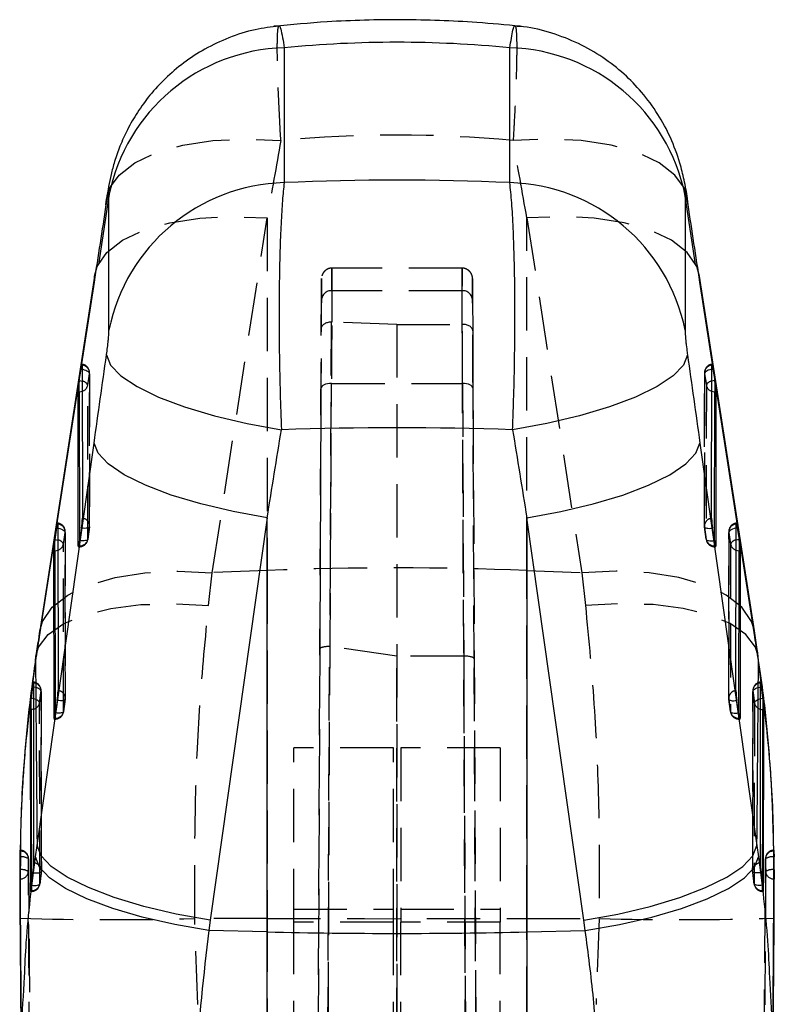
# Model space of a CAD drawing. Extents: x 66 to 736, y 72 to 577.
# Tile 14 of 17: x 422 to 458, y 416 to 463. Entities that reach past the tile are written whole.
import ezdxf

# ---------------------------------------------------------------- set-up
doc = ezdxf.new("R2010")
doc.units = 0
doc.header["$LTSCALE"] = 2
doc.linetypes.add('HIDDEN', pattern=[1.905, 1.27, -0.635])
doc.layers.get('0').update_dxf_attribs({"linetype": 'CONTINUOUS'})

msp = doc.modelspace()

# ---------------------------------------------------------------- linework, layer by layer
at = {"color": 7, "linetype": 'CONTINUOUS'}
for p, q in [((434.84363, 461.426789), (434.84363, 454.999695)), ((445.60039, 454.999695), (445.60039, 461.426789)), ((426.472427, 454.261014), (425.98255, 451.102594)), ((426.346586, 453.944275), (426.366753, 454.214463)), ((426.486208, 447.972322), (426.486208, 454.399416)), ((453.957812, 454.399416), (453.957812, 447.972322)), ((454.46147, 451.102594), (453.971594, 454.261014)), ((454.097434, 453.944275), (454.076409, 454.220126)), ((425.798054, 450.537974), (423.184155, 433.633859)), ((457.259866, 433.633859), (454.645966, 450.537974)), ((425.776834, 450.260857), (423.162935, 433.356742)), ((457.281085, 433.356742), (454.667186, 450.260857)), ((425.213762, 446.302111), (425.219819, 439.00455)), ((455.224201, 439.00455), (455.230259, 446.302111)), ((425.073379, 445.569093), (425.156935, 446.115623)), ((455.287085, 446.115623), (455.370641, 445.569093)), ((425.070817, 445.032308), (425.070817, 445.552135)), ((455.373204, 445.552135), (455.373204, 445.032308)), ((425.024643, 437.688494), (425.018547, 445.032308)), ((425.018547, 445.032308), (425.070817, 445.032308)), ((455.373204, 445.032308), (455.425473, 445.032308)), ((455.425473, 445.032308), (455.419378, 437.688494)), ((423.059704, 423.413256), (425.776834, 442.590485)), ((454.667186, 442.590485), (457.384316, 423.413256)), ((424.056124, 438.730175), (424.062712, 430.791656)), ((434.029595, 439.027766), (431.312464, 419.850538)), ((434.029595, 419.294888), (434.029595, 439.027766)), ((446.414426, 439.027766), (446.414426, 419.294888)), ((449.131556, 419.850538), (446.414426, 439.027766)), ((456.381308, 430.791656), (456.387896, 438.730175)), ((423.91574, 437.997157), (423.999297, 438.543687)), ((425.174732, 438.534031), (425.091214, 437.941233)), ((455.352807, 437.941233), (455.269288, 438.534031)), ((456.444724, 438.543687), (456.52828, 437.997157)), ((423.913177, 437.460372), (423.913177, 437.980199)), ((456.530843, 437.980199), (456.530843, 437.460372)), ((423.867537, 429.4756), (423.860908, 437.460372)), ((423.860908, 437.460372), (423.913177, 437.460372)), ((456.530843, 437.460372), (456.583113, 437.460372)), ((456.583113, 437.460372), (456.576483, 429.4756)), ((422.84883, 430.97187), (422.775705, 430.425385)), ((457.668316, 430.425385), (457.59519, 430.97187)), ((422.775705, 430.425385), (422.774222, 430.413837)), ((422.774222, 429.888452), (422.774222, 430.413837)), ((424.017625, 430.321152), (423.934108, 429.728354)), ((456.509913, 429.728354), (456.426395, 430.321152)), ((457.669798, 430.413837), (457.668316, 430.425385)), ((457.669798, 430.413837), (457.669798, 429.888452)), ((422.730437, 429.888452), (422.750451, 421.262721)), ((422.730437, 429.888452), (422.774222, 429.888452)), ((457.669798, 429.888452), (457.713584, 429.888452)), ((457.693569, 421.262721), (457.713584, 429.888452)), ((422.983462, 422.865028), (423.059704, 423.413256)), ((457.384316, 423.413256), (457.460558, 422.865028)), ((458.189158, 423.18433), (458.177427, 423.566783)), ((422.243506, 422.869051), (422.2342, 422.256733)), ((422.246544, 423.005009), (422.243506, 422.869051)), ((422.243506, 422.869051), (422.246544, 422.869051)), ((458.200514, 422.869051), (458.197476, 423.005009)), ((458.20982, 422.256733), (458.200514, 422.869051)), ((422.232254, 421.813349), (422.236713, 421.813349)), ((422.236713, 422.256733), (422.2342, 422.256733)), ((422.80357, 421.51613), (422.873708, 422.108749)), ((457.570313, 422.108749), (457.640451, 421.51613)), ((458.20982, 422.256733), (458.207308, 422.256733)), ((458.207308, 421.813349), (458.211767, 421.813349)), ((422.79223, 421.422431), (422.80357, 421.51613)), ((457.640451, 421.51613), (457.65179, 421.422431)), ((422.750451, 421.262721), (422.753027, 421.223486)), ((457.693003, 421.239624), (457.693569, 421.262721)), ((458.205709, 420.342112), (458.205368, 420.943598)), ((422.233051, 420.587624), (422.311152, 411.735812)), ((431.312464, 419.850538), (431.244834, 419.360305)), ((449.199187, 419.360305), (449.131556, 419.850538)), ((434.029595, 419.294888), (431.244834, 419.360305)), ((434.029595, 402.505914), (434.029595, 419.294888)), ((446.414426, 419.294888), (449.199187, 419.360305)), ((446.414426, 419.294888), (446.414426, 402.505914))]:
    msp.add_line(p, q, dxfattribs=at)
at = {"color": 7, "linetype": 'HIDDEN'}
for p, q in [((426.554867, 454.792539), (426.472427, 454.261014)), ((453.971594, 454.261014), (453.889153, 454.792539)), ((431.415696, 436.411897), (434.029595, 453.316028)), ((434.029595, 453.316028), (434.029595, 436.516786)), ((446.414426, 453.316028), (449.028324, 436.411897)), ((446.414426, 436.516786), (446.414426, 453.316028)), ((443.323276, 450.923572), (437.120744, 450.923572)), ((437.116812, 449.850271), (437.110641, 448.352898)), ((443.327208, 449.850271), (437.116812, 449.850271)), ((443.333821, 448.245773), (443.327208, 449.850271)), ((436.611232, 448.050389), (436.616817, 449.405322)), ((443.827203, 449.405322), (443.833232, 447.942684)), ((437.077728, 448.352838), (436.626209, 344.900476)), ((440.206221, 448.245773), (437.110641, 448.352898)), ((440.206221, 448.245773), (440.22198, 344.842667)), ((440.206221, 448.245773), (443.331854, 448.245773)), ((443.331854, 448.245773), (443.333821, 448.245773)), ((443.782677, 344.952071), (443.331854, 448.245773)), ((436.160822, 344.852271), (436.611232, 448.050389)), ((443.833232, 447.942684), (444.283018, 344.886573)), ((425.472991, 445.346171), (425.556548, 445.892701)), ((425.556548, 445.892701), (425.562604, 438.595141)), ((425.56643, 438.645194), (425.560373, 445.942769)), ((454.883647, 445.942769), (454.87759, 438.645194)), ((454.881416, 438.595141), (454.887472, 445.892701)), ((454.887472, 445.892701), (454.97103, 445.346171)), ((425.479086, 438.002343), (425.472991, 445.346171)), ((437.041485, 432.895491), (437.096916, 445.425982)), ((437.096916, 445.425982), (443.347104, 445.425982)), ((443.347104, 445.425982), (443.404561, 432.437489)), ((454.97103, 445.346171), (454.964934, 438.002343)), ((436.596921, 445.198993), (436.541945, 432.77132)), ((443.904112, 432.310859), (443.8471, 445.198993)), ((424.315352, 437.774236), (424.398909, 438.320766)), ((424.398909, 438.320766), (424.405499, 430.382261)), ((424.409323, 430.432314), (424.402734, 438.370833)), ((425.478941, 437.995428), (425.56246, 438.588226)), ((425.562604, 438.595141), (425.479086, 438.002343)), ((454.964934, 438.002343), (454.881416, 438.595141)), ((454.88156, 438.588226), (454.965079, 437.995428)), ((456.041286, 438.370833), (456.034698, 430.432314)), ((456.038522, 430.382261), (456.045112, 438.320766)), ((456.045112, 438.320766), (456.128668, 437.774236)), ((424.321979, 429.789463), (424.315352, 437.774236)), ((425.076782, 437.845061), (425.076912, 437.688494)), ((425.076912, 437.845866), (425.076912, 437.647576)), ((455.367108, 437.688494), (455.367238, 437.845061)), ((456.128668, 437.774236), (456.122041, 429.789463)), ((425.030574, 437.646071), (425.076912, 437.646071)), ((425.076912, 437.688494), (425.046995, 437.688494)), ((455.367108, 437.688494), (455.367108, 437.646071)), ((455.397025, 437.688494), (455.367108, 437.688494)), ((455.367108, 437.646071), (455.413446, 437.646071)), ((431.239409, 434.849764), (431.415696, 436.411897)), ((434.029595, 436.516786), (431.415696, 436.411897)), ((434.029595, 436.516786), (434.029595, 419.929201)), ((446.414426, 436.516786), (449.028324, 436.411897)), ((446.414426, 419.929201), (446.414426, 436.516786)), ((449.028324, 436.411897), (449.204611, 434.849764)), ((436.541945, 432.77132), (436.160828, 345.469186)), ((436.626218, 345.545674), (437.007553, 432.897726)), ((440.208727, 432.437489), (437.041485, 432.895491)), ((443.403624, 432.437489), (440.208727, 432.437489)), ((440.22198, 345.502505), (440.208727, 432.437489)), ((443.404561, 432.437489), (443.403624, 432.437489)), ((443.403624, 432.437489), (443.782666, 345.611515)), ((444.283011, 345.517623), (443.904112, 432.310859)), ((423.26857, 422.219897), (423.256135, 430.799211)), ((457.18948, 430.799181), (457.17134, 422.219971)), ((424.321834, 429.782549), (424.405353, 430.375347)), ((424.405499, 430.382261), (424.321979, 429.789463)), ((456.122041, 429.789463), (456.038522, 430.382261)), ((456.038667, 430.375347), (456.122186, 429.782549)), ((423.873467, 429.433191), (423.919805, 429.433191)), ((423.919805, 429.4756), (423.889889, 429.4756)), ((423.919674, 429.632182), (423.919805, 429.4756)), ((423.919805, 429.632986), (423.919805, 429.434696)), ((456.524216, 429.4756), (456.524346, 429.632182)), ((456.524216, 429.4756), (456.524216, 429.433191)), ((456.554132, 429.4756), (456.524216, 429.4756)), ((456.524216, 429.433191), (456.570553, 429.433191)), ((435.297252, 419.764171), (435.297252, 428.068439)), ((440.047252, 428.068439), (435.297252, 428.068439)), ((440.047252, 419.764171), (440.047252, 428.068439)), ((440.396768, 428.068439), (440.396768, 419.764171)), ((445.146768, 428.068439), (440.396768, 428.068439)), ((445.146768, 428.068439), (445.146768, 419.764171)), ((458.177427, 423.566783), (458.152186, 424.389581)), ((422.257712, 423.164243), (422.237201, 422.254959)), ((422.246544, 422.869051), (422.246544, 423.005009)), ((458.198831, 422.869051), (458.189158, 423.18433)), ((458.197476, 423.005009), (458.197476, 422.869051)), ((458.197476, 422.869051), (458.200514, 422.869051)), ((422.26151, 422.290379), (422.245251, 420.587519)), ((458.199993, 420.591349), (458.184593, 422.6219)), ((458.205368, 420.943598), (458.204424, 422.611842)), ((422.232747, 421.813349), (422.242083, 420.479024)), ((422.236713, 422.256733), (422.236713, 421.813349)), ((423.26461, 422.17041), (423.264712, 422.176415)), ((457.179411, 422.17041), (457.179308, 422.176415)), ((458.207308, 422.256733), (458.207308, 421.813349)), ((422.791882, 421.419824), (422.79223, 421.262721)), ((422.79223, 421.422431), (422.79223, 421.221758)), ((423.19566, 421.580697), (423.195748, 421.586359)), ((457.24836, 421.580697), (457.248272, 421.586359)), ((457.65179, 421.262721), (457.652139, 421.419943)), ((422.79223, 421.262721), (422.750451, 421.262721)), ((422.755692, 421.220312), (422.79223, 421.220312)), ((457.693569, 421.262721), (457.65179, 421.262721)), ((457.65179, 421.262721), (457.65179, 421.220312)), ((457.65179, 421.220312), (457.688654, 421.220312)), ((434.029595, 419.929201), (430.576983, 419.934059)), ((430.730544, 415.835539), (430.576983, 419.934059)), ((435.297252, 420.370007), (440.047252, 420.370007)), ((440.396768, 420.370007), (445.146768, 420.370007)), ((446.414426, 419.929201), (449.867037, 419.934059)), ((449.867037, 419.934059), (449.713476, 415.835539)), ((458.204869, 419.948468), (458.201883, 420.342112)), ((434.029595, 419.929201), (434.029595, 361.760708)), ((440.047252, 419.764171), (435.297252, 419.764171)), ((435.297252, 344.894426), (435.297252, 419.764171)), ((440.047252, 344.845476), (440.047252, 419.764171)), ((445.146768, 419.764171), (440.396768, 419.764171)), ((440.396768, 344.848039), (440.396768, 419.764171)), ((445.146768, 344.894426), (445.146768, 419.764171)), ((446.414426, 361.760708), (446.414426, 419.929201))]:
    msp.add_line(p, q, dxfattribs=at)
at = {"color": 8, "linetype": 'CONTINUOUS'}
for p, q in [((425.776834, 450.260857), (425.798054, 450.537974)), ((454.667186, 450.260857), (454.645966, 450.537974)), ((425.156935, 446.115623), (425.213925, 446.106592)), ((455.287085, 446.115623), (455.230096, 446.106592)), ((425.070817, 445.032308), (425.076782, 437.845061)), ((455.367238, 437.845061), (455.373204, 445.032308)), ((423.999297, 438.543687), (424.056286, 438.534657)), ((456.444724, 438.543687), (456.387734, 438.534657)), ((423.913177, 437.460372), (423.919674, 429.632182)), ((425.046995, 437.688494), (425.024643, 437.688494)), ((455.419378, 437.688494), (455.397025, 437.688494)), ((456.524346, 429.632182), (456.530843, 437.460372)), ((423.162935, 433.356742), (423.184155, 433.633859)), ((457.281085, 433.356742), (457.259866, 433.633859)), ((422.986649, 432.202498), (423.002077, 432.441572)), ((457.457371, 432.202498), (457.442602, 432.437057)), ((422.902631, 430.964167), (422.84883, 430.97187)), ((457.541391, 430.964167), (457.59519, 430.97187)), ((423.889889, 429.4756), (423.867537, 429.4756)), ((456.576483, 429.4756), (456.554132, 429.4756))]:
    msp.add_line(p, q, dxfattribs=at)
at = {"color": 7, "linetype": 'HIDDEN', "flags": 128}
for points in [[(426.555239, 454.793269), (426.969436, 455.361838), (427.727142, 455.950434), (428.750718, 456.430698), (430.004676, 456.785942), (431.445538, 457.003886), (433.023351, 457.076961), (434.683408, 457.00262)], [(453.888781, 454.793269), (453.474584, 455.361838), (452.716878, 455.950434), (451.693302, 456.430698), (450.439344, 456.785942), (448.998482, 457.003886), (447.420669, 457.076961), (445.760612, 457.00262)], [(426.366753, 454.214463), (426.503871, 454.685295), (426.555239, 454.793269)], [(454.076409, 454.220126), (453.94015, 454.685295), (453.888781, 454.793269)], [(425.982928, 451.103324), (426.391586, 451.666886), (427.140118, 452.251682), (428.15187, 452.72998), (429.392193, 453.085402), (430.818605, 453.305761), (432.382257, 453.38353), (434.029595, 453.316028)], [(454.461092, 451.103324), (454.052434, 451.666886), (453.303903, 452.251682), (452.29215, 452.72998), (451.051828, 453.085402), (449.625415, 453.305761), (448.061763, 453.38353), (446.414426, 453.316028)], [(425.798054, 450.537974), (425.93191, 450.995619), (425.982928, 451.103324)], [(454.645966, 450.537974), (454.51211, 450.995619), (454.461092, 451.103324)], [(436.620749, 450.425754), (436.62062, 450.410882), (436.61939, 450.17446), (436.616941, 449.656854), (436.613348, 448.873529), (436.608716, 447.847927), (436.603185, 446.610743), (436.596921, 445.198993)], [(425.213925, 446.106592), (425.234881, 446.102375), (425.30977, 446.083049), (425.378759, 446.058387), (425.439227, 446.029315), (425.488878, 445.996965), (425.525828, 445.962528), (425.548675, 445.927331), (425.556548, 445.892701)], [(455.230096, 446.106592), (455.209139, 446.102375), (455.13425, 446.083049), (455.065262, 446.058387), (455.004794, 446.029315), (454.955142, 445.996965), (454.918192, 445.962528), (454.895346, 445.927331), (454.887472, 445.892701)], [(437.096916, 445.425982), (436.999488, 445.421929), (436.905794, 445.409248), (436.819428, 445.388431), (436.7437, 445.360253), (436.681513, 445.325816), (436.635252, 445.286418), (436.606689, 445.243607), (436.596921, 445.198993)], [(443.8471, 445.198993), (443.837331, 445.243607), (443.808769, 445.286418), (443.762507, 445.325816), (443.70032, 445.360253), (443.624592, 445.388431), (443.538226, 445.409248), (443.444533, 445.421929), (443.347104, 445.425982)], [(424.056286, 438.534657), (424.077243, 438.53044), (424.152132, 438.511113), (424.221119, 438.486452), (424.281588, 438.457394), (424.33124, 438.425029), (424.36819, 438.390592), (424.391035, 438.355396), (424.398909, 438.320766)], [(425.562604, 438.595141), (425.557008, 438.574681), (425.536353, 438.556889), (425.501423, 438.54242), (425.453546, 438.53187), (425.394539, 438.525582), (425.326642, 438.523839), (425.252434, 438.5267), (425.174732, 438.534031)], [(454.881416, 438.595141), (454.887012, 438.574681), (454.907667, 438.556889), (454.942597, 438.54242), (454.990475, 438.53187), (455.049481, 438.525582), (455.117379, 438.523839), (455.191586, 438.5267), (455.269288, 438.534031)], [(456.387734, 438.534657), (456.366778, 438.53044), (456.291888, 438.511113), (456.222901, 438.486452), (456.162432, 438.457394), (456.11278, 438.425029), (456.075831, 438.390592), (456.052985, 438.355396), (456.045112, 438.320766)], [(425.479086, 438.002343), (425.47349, 437.981883), (425.452834, 437.964091), (425.417905, 437.949637), (425.370027, 437.939072), (425.31102, 437.932799), (425.243124, 437.931055), (425.168915, 437.933902), (425.091214, 437.941233)], [(454.964934, 438.002343), (454.97053, 437.981883), (454.991186, 437.964091), (455.026115, 437.949637), (455.073993, 437.939072), (455.133001, 437.932799), (455.200897, 437.931055), (455.275105, 437.933902), (455.352807, 437.941233)], [(423.184155, 433.633859), (423.318012, 434.091503), (423.777687, 434.762771), (424.526218, 435.347567), (425.537971, 435.825864), (426.778293, 436.181287), (428.204707, 436.401645), (429.768358, 436.479399), (431.415696, 436.411897)], [(457.259866, 433.633859), (457.126008, 434.091503), (456.666334, 434.762771), (455.917802, 435.347567), (454.906049, 435.825864), (453.665727, 436.181287), (452.239313, 436.401645), (450.675662, 436.479399), (449.028324, 436.411897)], [(423.002077, 432.441572), (423.131731, 432.865719), (423.584556, 433.467353), (424.329477, 433.986599), (425.340746, 434.4055), (426.583409, 434.709603), (428.014518, 434.888372), (429.584607, 434.935639), (431.239409, 434.849764)], [(457.442602, 432.437057), (457.31229, 432.865719), (456.859464, 433.467353), (456.114544, 433.986599), (455.103275, 434.4055), (453.860611, 434.709603), (452.429502, 434.888372), (450.859414, 434.935639), (449.204611, 434.849764)], [(423.249886, 430.753866), (423.241979, 430.788437), (423.21904, 430.82338), (423.18194, 430.857385), (423.132096, 430.889154), (423.071398, 430.917481), (423.002161, 430.941263), (422.927018, 430.959637), (422.902631, 430.964167)], [(423.249886, 430.753866), (423.250439, 430.392588), (423.252704, 428.947458), (423.262794, 423.16703), (423.264712, 422.176415)], [(457.179308, 422.176415), (457.180014, 422.537679), (457.182761, 423.982764), (457.192607, 429.763222), (457.194135, 430.753866)], [(457.194135, 430.753866), (457.202042, 430.788437), (457.22498, 430.82338), (457.26208, 430.857385), (457.311925, 430.889154), (457.372623, 430.917481), (457.441859, 430.941263), (457.517002, 430.959637), (457.541391, 430.964167)], [(423.177488, 430.210063), (423.169565, 430.244589), (423.146578, 430.279413), (423.109405, 430.31318), (423.05946, 430.344621), (422.998648, 430.372531), (422.929287, 430.395851), (422.902903, 430.402914)], [(424.405499, 430.382261), (424.399901, 430.361802), (424.379246, 430.343995), (424.344316, 430.329541), (424.296439, 430.318976), (424.237432, 430.312703), (424.169535, 430.310959), (424.095327, 430.313805), (424.017625, 430.321152)], [(456.038522, 430.382261), (456.044119, 430.361802), (456.064774, 430.343995), (456.099704, 430.329541), (456.147581, 430.318976), (456.206588, 430.312703), (456.274485, 430.310959), (456.348693, 430.313805), (456.426395, 430.321152)], [(457.266532, 430.210063), (457.274456, 430.244589), (457.297443, 430.279413), (457.334615, 430.31318), (457.38456, 430.344621), (457.445372, 430.372531), (457.514733, 430.395851), (457.541114, 430.402899)], [(423.195748, 421.586359), (423.194889, 421.947623), (423.19154, 423.392708), (423.179459, 429.173166), (423.177488, 430.210063)], [(424.321979, 429.789463), (424.316382, 429.769004), (424.295727, 429.751212), (424.260799, 429.736758), (424.212922, 429.726193), (424.153913, 429.719905), (424.086016, 429.718161), (424.011808, 429.721022), (423.934108, 429.728354)], [(456.122041, 429.789463), (456.127638, 429.769004), (456.148293, 429.751212), (456.183221, 429.736758), (456.231099, 429.726193), (456.290107, 429.719905), (456.358004, 429.718161), (456.432212, 429.721022), (456.509913, 429.728354)], [(457.266532, 430.210063), (457.265852, 429.84877), (457.263064, 428.40364), (457.250716, 422.623212), (457.248272, 421.586359)], [(422.873708, 422.108749), (422.951762, 422.102714), (423.026381, 422.10112), (423.094722, 422.104011), (423.154185, 422.111282), (423.202502, 422.122652), (423.237834, 422.137702), (423.258837, 422.155852), (423.26461, 422.17041)], [(457.570313, 422.108749), (457.492259, 422.102714), (457.417639, 422.10112), (457.349299, 422.104011), (457.289836, 422.111282), (457.241519, 422.122652), (457.206186, 422.137702), (457.185183, 422.155852), (457.179411, 422.17041)], [(422.80357, 421.51613), (422.881752, 421.510602), (422.956523, 421.509484), (423.025029, 421.512822), (423.08466, 421.520481), (423.133142, 421.532179), (423.16863, 421.547467), (423.189767, 421.565766), (423.19566, 421.580697)], [(434.029595, 419.929201), (435.575118, 419.927294), (437.122853, 419.925938), (438.672063, 419.925118), (440.22201, 419.92485), (441.771958, 419.925118), (443.321168, 419.925938), (444.868902, 419.927294), (446.414426, 419.929201)]]:
    msp.add_lwpolyline(points, dxfattribs=at)
at = {"color": 7, "linetype": 'CONTINUOUS', "flags": 128}
for points in [[(426.371782, 446.790884), (426.564455, 446.302394), (427.054398, 445.792744), (427.825168, 445.279056), (428.85089, 444.778556), (430.097138, 444.308037), (431.522078, 443.883309), (433.07788, 443.518618), (434.712322, 443.226213)], [(454.072238, 446.790884), (453.879565, 446.302394), (453.389622, 445.792744), (452.618852, 445.279056), (451.59313, 444.778556), (450.346883, 444.308037), (448.921942, 443.883309), (447.36614, 443.518618), (445.731698, 443.226213)], [(425.156935, 446.115623), (425.167936, 446.183989), (425.178551, 446.242834), (425.188365, 446.289832), (425.196988, 446.323136), (425.204083, 446.34142), (425.209368, 446.343968), (425.212638, 446.330691), (425.213762, 446.302111)], [(455.230259, 446.302111), (455.231383, 446.330691), (455.234653, 446.343968), (455.239938, 446.34142), (455.247033, 446.323136), (455.255656, 446.289832), (455.265469, 446.242834), (455.276084, 446.183989), (455.287085, 446.115623)], [(434.029595, 439.027766), (432.408383, 439.322436), (430.867264, 439.688334), (429.457299, 440.113301), (428.2252, 440.583283), (427.21179, 441.082696), (426.450647, 441.594983), (425.966986, 442.103187), (425.776834, 442.590485)], [(446.414426, 439.027766), (448.035637, 439.322436), (449.576756, 439.688334), (450.986722, 440.113301), (452.21882, 440.583283), (453.23223, 441.082696), (453.993374, 441.594983), (454.477035, 442.103187), (454.667186, 442.590485)], [(423.999297, 438.543687), (424.010297, 438.612053), (424.020913, 438.670898), (424.030725, 438.717896), (424.039349, 438.7512), (424.046444, 438.769484), (424.05173, 438.772032), (424.054999, 438.758755), (424.056124, 438.730175)], [(456.387896, 438.730175), (456.389021, 438.758755), (456.39229, 438.772032), (456.397576, 438.769484), (456.404671, 438.7512), (456.413295, 438.717896), (456.423108, 438.670898), (456.433723, 438.612053), (456.444724, 438.543687)], [(422.913443, 422.579715), (422.912862, 422.939698), (422.910608, 424.38508), (422.90259, 430.166641), (422.901353, 431.15888)], [(457.542667, 431.15888), (457.542228, 430.802459), (457.540395, 429.357076), (457.532164, 423.5755), (457.530577, 422.579715)], [(431.312464, 419.850538), (429.691253, 420.145223), (428.150134, 420.511106), (426.740168, 420.936072), (425.508069, 421.406055), (424.49466, 421.905468), (423.733516, 422.417755), (423.249856, 422.925974), (423.059704, 423.413256)], [(449.131556, 419.850538), (450.752767, 420.145223), (452.293886, 420.511106), (453.703852, 420.936072), (454.935951, 421.406055), (455.949361, 421.905468), (456.710504, 422.417755), (457.194165, 422.925974), (457.384316, 423.413256)], [(431.244834, 419.360305), (429.620936, 419.644142), (428.077336, 419.999654), (426.66525, 420.415038), (425.431532, 420.876498), (424.417116, 421.368758), (423.655661, 421.875457), (423.172431, 422.379786), (422.983462, 422.865028)], [(449.199187, 419.360305), (450.823085, 419.644142), (452.366685, 419.999654), (453.77877, 420.415038), (455.012488, 420.876498), (456.026904, 421.368758), (456.788359, 421.875457), (457.271589, 422.379786), (457.460558, 422.865028)], [(457.640451, 421.51613), (457.562268, 421.510602), (457.487498, 421.509484), (457.418991, 421.512822), (457.359361, 421.520481), (457.310878, 421.532179), (457.275391, 421.547467), (457.254253, 421.565766), (457.24836, 421.580697)]]:
    msp.add_lwpolyline(points, dxfattribs=at)
at = {"color": 8, "linetype": 'CONTINUOUS', "flags": 128}
for points in [[(425.073379, 445.569093), (425.151325, 445.555846), (425.214395, 445.540035)], [(455.370641, 445.569093), (455.292695, 445.555846), (455.229625, 445.540035)], [(423.91574, 437.997157), (423.993686, 437.98391), (424.056755, 437.9681)], [(456.52828, 437.997157), (456.450334, 437.98391), (456.387265, 437.9681)], [(422.902903, 430.402914), (422.854016, 430.413703), (422.775705, 430.425385)], [(457.541114, 430.402899), (457.590005, 430.413703), (457.668316, 430.425385)], [(422.904918, 429.907853), (422.847642, 429.894472), (422.774222, 429.888452)], [(422.774222, 429.888452), (422.782714, 425.554717), (422.791882, 421.419824)], [(457.539125, 429.907838), (457.596379, 429.894472), (457.669798, 429.888452)], [(457.652139, 421.419943), (457.661307, 425.554717), (457.669798, 429.888452)]]:
    msp.add_lwpolyline(points, dxfattribs=at)
at = {"color": 7, "linetype": 'CONTINUOUS'}
for centre, radius, start, end in [((435.084773, 452.656717), 8.773387, 91.5750149, 168.5428642), ((445.359247, 452.656717), 8.773387, 11.4571358, 88.4249851), ((435.084773, 446.229622), 8.773387, 91.5750149, 168.5428642), ((445.359247, 446.229622), 8.773387, 11.4571358, 88.4249851), ((430.767844, 444.700058), 5.760396, 171.3230186, 171.4936009), ((449.676176, 444.700058), 5.760396, 8.5063991, 8.6769814), ((420.955361, 439.175769), 4.267894, 351.3519691, 357.7007933), ((459.488659, 439.175769), 4.267894, 182.2992067, 188.6480309), ((430.081348, 437.0566), 6.236936, 171.3264583, 171.4840083), ((419.956129, 438.662539), 5.185497, 350.9386557, 352.0041909), ((460.487891, 438.662539), 5.185497, 187.9958091, 189.0613443), ((450.362672, 437.0566), 6.236936, 8.5159917, 8.6735417), ((419.798953, 430.962828), 4.267193, 351.3513752, 357.7010427), ((460.645067, 430.962828), 4.267193, 182.2989573, 188.6486248), ((418.796529, 430.450134), 5.188032, 350.9378201, 352.0028375), ((461.647491, 430.450134), 5.188032, 187.9971625, 189.0621799), ((440.22201, 683.231281), 264.009025, 268.65598605, 271.34401395)]:
    msp.add_arc(centre, radius, start, end, dxfattribs=at)
at = {"color": 7, "linetype": 'HIDDEN'}
for centre, radius, start, end in [((437.091473, 449.375345), 0.475601, 86.9459096, 176.3862385), ((443.352548, 449.375345), 0.475601, 3.6137615, 93.0540904), ((425.154373, 445.942427), 0.406, 0.0475557, 82.4106133), ((425.185858, 445.93054), 0.372616, 354.171563, 85.705309), ((455.289647, 445.942427), 0.406, 97.5893867, 179.9524443), ((455.258162, 445.93054), 0.372616, 94.294691, 185.828437), ((425.185735, 445.232403), 0.308964, 21.6061265, 84.677523), ((425.10443, 445.414125), 0.374773, 287.1268879, 349.5534182), ((455.258285, 445.232403), 0.308964, 95.322477, 158.3938735), ((455.33959, 445.414125), 0.374773, 190.4465818, 252.8731121), ((423.996734, 438.370492), 0.406, 0.0475557, 82.4106133), ((424.028227, 438.358612), 0.372609, 354.1703065, 85.706259), ((425.1919, 438.632968), 0.372629, 354.173603, 85.7031157), ((455.25212, 438.632968), 0.372629, 94.2968843, 185.826397), ((456.447286, 438.370492), 0.406, 97.5893867, 179.9524443), ((456.415793, 438.358612), 0.372609, 94.293741, 185.8296935), ((425.16043, 438.644864), 0.406, 351.9804244, 0.0475557), ((455.28359, 438.644864), 0.406, 179.9524443, 188.0195756), ((424.028096, 437.660467), 0.308965, 21.6062103, 84.6776373), ((423.946788, 437.842192), 0.374777, 287.127297, 349.5530091), ((425.093302, 438.082095), 0.393941, 267.6155542, 348.3199304), ((425.076912, 438.052069), 0.406, 270, 351.9804244), ((455.350718, 438.082095), 0.393941, 191.6800696, 272.3844458), ((455.367108, 438.052069), 0.406, 188.0195756, 270), ((456.415924, 437.660467), 0.308965, 95.3223627, 158.3937897), ((456.497233, 437.842192), 0.374777, 190.4469909, 252.872703), ((440.22201, 282.020192), 154.620644, 87.70474255, 92.29525745), ((422.846981, 430.798557), 0.406, 0.0854141, 83.0704665), ((457.597039, 430.798557), 0.406, 97.0130995, 179.9145859), ((422.877468, 430.785855), 0.373789, 355.0906734, 86.3363083), ((424.034821, 430.420098), 0.372603, 354.1717806, 85.7071443), ((456.409199, 430.420098), 0.372603, 94.2928557, 185.8282194), ((457.566552, 430.785855), 0.373789, 93.6636917, 184.9093266), ((424.003323, 430.431982), 0.406, 351.9804244, 0.0475557), ((456.440697, 430.431982), 0.406, 179.9524443, 188.0195756), ((422.801985, 430.274714), 0.381028, 285.6729036, 350.2311211), ((423.936162, 429.869239), 0.393979, 267.6204733, 348.3175214), ((456.507858, 429.869239), 0.393979, 191.6824786, 272.3795267), ((457.642156, 430.274813), 0.381164, 189.7803844, 254.3174541), ((423.919805, 429.839187), 0.406, 270, 351.9804244), ((456.524215, 429.839187), 0.406, 188.0195756, 270), ((422.331431, 422.314967), 0.560549, 55.0618171, 98.710153), ((422.246544, 422.781561), 0.406, 0.3671405, 88.803182), ((422.268899, 422.761518), 0.383773, 1.9367454, 91.901345), ((458.197477, 422.781561), 0.406, 91.1224122, 179.6328595), ((458.175121, 422.761518), 0.383773, 88.098655, 178.0632546), ((458.112589, 422.314967), 0.560549, 81.289847, 124.9381829), ((422.891585, 422.206052), 0.374302, 355.4586288, 86.6522219), ((457.552435, 422.206052), 0.374302, 93.3477781, 184.5413712), ((422.32621, 421.667164), 0.596322, 57.9476811, 98.6316838), ((422.255836, 422.200739), 0.387862, 267.1739617, 355.8375432), ((422.86154, 422.2191), 0.406, 353.111552, 0.1107917), ((457.58248, 422.2191), 0.406, 179.8892083, 186.888448), ((458.11781, 421.667164), 0.596322, 81.3683162, 122.0523189), ((458.188184, 422.200739), 0.387862, 184.1624568, 272.8260383), ((422.809146, 421.655005), 0.392648, 267.5307481, 349.9314156), ((422.79223, 421.626305), 0.406, 270, 353.5507747), ((457.634874, 421.655005), 0.392648, 190.0685844, 272.4692519), ((457.65179, 421.626305), 0.406, 186.4492253, 270), ((426.645151, 557.126962), 137.249233, 268.16036432, 271.641599), ((453.798869, 557.126962), 137.249233, 268.358401, 271.83963568)]:
    msp.add_arc(centre, radius, start, end, dxfattribs=at)
at = {"color": 8, "linetype": 'CONTINUOUS'}
for centre, radius, start, end in [((425.071568, 445.477594), 0.445286, 269.9032798, 288.7629602), ((455.372452, 445.477594), 0.445286, 251.2370398, 270.0967202), ((423.913891, 437.905896), 0.445524, 269.9082398, 288.7578816), ((456.53013, 437.905896), 0.445524, 251.2421184, 270.0917602)]:
    msp.add_arc(centre, radius, start, end, dxfattribs=at)
at = {"color": 7, "linetype": 'CONTINUOUS'}
for centre, major_axis, ratio, start_param, end_param in [((440.22201, 371.23864), (0, 90.447669), 0.785537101, 6.207414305, 6.358956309), ((440.22201, 414.036916), (71.05, 0), 0.578193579, 1.495025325, 1.646567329), ((431.173082, 457.348679), (61.772457, 398.943866), 0.010525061, 1.580959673, 1.590193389), ((449.270938, 457.348679), (-61.772457, 398.943866), 0.010525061, 4.692991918, 4.702225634), ((431.173082, 509.004674), (61.792607, 440.363451), 0.008836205, 4.562234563, 4.571876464), ((449.270938, 509.004674), (-61.792607, 440.363451), 0.008836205, 1.711308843, 1.720950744), ((425.074678, 445.395895), (0.050388, 0.405988), 0.0609221, 1.183337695, 2.687951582), ((455.369342, 445.395895), (-0.050388, 0.405988), 0.0609221, 3.595233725, 5.099847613), ((440.22201, 507.885828), (70.886163, 440.52712), 0.010946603, 4.557198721, 4.566840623), ((440.22201, 414.036916), (71.05, 0), 0.412068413, 1.493171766, 1.648420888), ((440.22201, 507.885828), (-70.886163, 440.52712), 0.010946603, 1.716344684, 1.725986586), ((423.917039, 437.82396), (0.050388, 0.405988), 0.0609221, 1.183337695, 2.687951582), ((425.080774, 438.052069), (0.050388, 0.405988), 0.0609221, 2.687951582, 4.187222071), ((455.363247, 438.052069), (-0.050388, 0.405988), 0.0609221, 2.095963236, 3.595233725), ((456.526981, 437.82396), (-0.050388, 0.405988), 0.0609221, 3.595233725, 5.099847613), ((423.161065, 421.887281), (3.178425, 25.608638), 0.060919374, 1.1139846, 1.163793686), ((457.282955, 421.887281), (-3.178425, 25.608638), 0.060919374, 5.119391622, 5.169200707), ((423.923667, 429.839187), (0.050388, 0.405988), 0.0609221, 2.687951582, 4.187222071), ((456.520353, 429.839187), (-0.050388, 0.405988), 0.0609221, 2.095963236, 3.595233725)]:
    msp.add_ellipse(centre, major_axis=major_axis, ratio=ratio, start_param=start_param, end_param=end_param, dxfattribs=at)
at = {"color": 7, "linetype": 'HIDDEN'}
for centre, major_axis, ratio, start_param, end_param in [((440.22201, 456.229832), (70.836608, 399.256046), 0.013781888, 1.571305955, 1.580539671), ((440.22201, 371.23864), (0, 86.02576), 0.825915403, 6.205152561, 6.361218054), ((440.22201, 456.229832), (-70.836608, 399.256046), 0.013781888, 4.702645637, 4.711879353), ((437.078654, 440.773573), (0.04209, 10.15), 0.000114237, 5.81915406, 7.37782632), ((443.365367, 440.773573), (-0.04209, 10.15), 0.000114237, 5.188544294, 6.747216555), ((443.865362, 440.775754), (-0.04209, 9.65), 0.000120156, 6.188809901, 6.747216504), ((436.578658, 440.775754), (0.04209, 9.65), 0.000120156, 5.81915411, 6.283064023), ((443.865362, 440.775754), (-0.04209, 9.65), 0.000120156, 5.188544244, 6.188809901), ((437.111228, 448.048207), (0.499996, -0.002122), 0.610448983, 1.640435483, 3.141398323), ((437.110205, 447.800203), (-0.080753, 0.548167), 0.900025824, 6.120075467, 6.185954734), ((443.333237, 447.940496), (0.499996, 0.002122), 0.610548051, 0.00019433, 1.567036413), ((437.04194, 432.769138), (0.499995, -0.002197), 0.257486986, 1.64075752, 3.141720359), ((437.037358, 431.733328), (-0.032929, 1.164326), 0.428243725, 6.208979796, 6.276920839), ((443.404117, 432.308676), (0.499995, 0.002197), 0.257634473, 6.283057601, 7.851961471)]:
    msp.add_ellipse(centre, major_axis=major_axis, ratio=ratio, start_param=start_param, end_param=end_param, dxfattribs=at)
at = {"color": 7, "linetype": 'CONTINUOUS'}
for points, knots in [([(446.093473, 462.449054), (445.408, 462.513958), (443.535864, 462.691222), (440.463052, 462.792307), (437.228244, 462.714614), (435.196425, 462.527113), (434.350547, 462.449054)], [0, 0, 0, 0, 0.1756123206, 0.4796250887, 0.7833599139, 1, 1, 1, 1]), ([(434.601672, 462.460855), (434.218961, 462.413724), (433.399861, 462.312851), (432.209095, 461.929521), (431.065362, 461.394493), (430.053159, 460.736897), (429.177887, 459.994), (428.441361, 459.195019), (427.840646, 458.370696), (427.368311, 457.550521), (427.012833, 456.762917), (426.760796, 456.042281), (426.587071, 455.393073), (426.463364, 454.81282), (426.401287, 454.416064), (426.369805, 454.214851)], [0, 0, 0, 0, 0.090923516, 0.19459974, 0.293775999, 0.388536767, 0.478789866, 0.564288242, 0.644635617, 0.719295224, 0.787618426, 0.848864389, 0.900575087, 0.949577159, 1, 1, 1, 1]), ([(454.07642, 454.218934), (454.075418, 454.225772), (454.028706, 454.544591), (453.928709, 455.090551), (453.685334, 456.074344), (453.287614, 457.145034), (452.673102, 458.285377), (451.926447, 459.299719), (451.041921, 460.209208), (450.036977, 460.994197), (448.879817, 461.660032), (447.60781, 462.144443), (446.579309, 462.412093), (445.980814, 462.445023), (445.842011, 462.45266)], [0, 0, 0, 0, 0.001672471, 0.077971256, 0.145233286, 0.248012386, 0.347111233, 0.450798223, 0.544539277, 0.646030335, 0.751155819, 0.858511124, 0.967185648, 1, 1, 1, 1]), ([(434.84363, 454.999695), (434.814564, 454.727031), (434.756075, 454.17835), (434.688483, 453.063016), (434.634613, 451.695873), (434.603276, 450.130571), (434.595705, 448.429054), (434.61041, 446.719441), (434.646911, 444.958013), (434.690518, 443.803481), (434.712322, 443.226213)], [0, 0, 0, 0, 0.119087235, 0.239639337, 0.360191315, 0.501131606, 0.623467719, 0.745804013, 0.872901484, 1, 1, 1, 1]), ([(445.731698, 443.226213), (445.747143, 443.621099), (445.784831, 444.584677), (445.824134, 446.167299), (445.848587, 448.073801), (445.844026, 449.885611), (445.81327, 451.522853), (445.764724, 452.883582), (445.695476, 454.092825), (445.632085, 454.697406), (445.60039, 454.999695)], [0, 0, 0, 0, 0.0873922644, 0.2132494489, 0.3391061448, 0.4988415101, 0.6188018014, 0.7387621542, 0.8693814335, 1, 1, 1, 1]), ([(426.486208, 454.399416), (426.486005, 454.416041), (426.485236, 454.478775), (426.474397, 454.523586), (426.450016, 454.475738), (426.416852, 454.345239), (426.382351, 454.168389), (426.356357, 454.005503), (426.346586, 453.944275)], [0, 0, 0, 0, 0.076040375, 0.286950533, 0.497809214, 0.640424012, 0.864837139, 1, 1, 1, 1]), ([(454.097434, 453.944275), (454.092509, 453.975595), (454.071933, 454.106443), (454.036284, 454.304173), (454.002421, 454.447345), (453.976789, 454.512928), (453.960779, 454.50742), (453.958713, 454.432222), (453.957812, 454.399416)], [0, 0, 0, 0, 0.068196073, 0.2849131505, 0.5017910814, 0.6255335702, 0.8366399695, 1, 1, 1, 1]), ([(426.371782, 446.790884), (426.372531, 446.796184), (426.388624, 446.910093), (426.419189, 447.145433), (426.450718, 447.435262), (426.473461, 447.689973), (426.484683, 447.862959), (426.485829, 447.945089), (426.486208, 447.972322)], [0, 0, 0, 0, 0.01193258, 0.256453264, 0.501144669, 0.641872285, 0.881251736, 1, 1, 1, 1]), ([(453.957812, 447.972322), (453.957825, 447.967858), (453.957984, 447.912684), (453.964455, 447.766784), (453.985676, 447.513062), (454.016196, 447.222175), (454.045389, 446.983785), (454.066706, 446.830628), (454.072238, 446.790884)], [0, 0, 0, 0, 0.021006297, 0.259599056, 0.498152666, 0.658263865, 0.911320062, 1, 1, 1, 1]), ([(423.184155, 433.633859), (423.169023, 433.535848), (423.10851, 433.143899), (423.0481, 432.745314), (423.002796, 432.4464)], [0, 0, 0, 0, 0.250059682, 1, 1, 1, 1]), ([(457.441224, 432.4464), (457.426132, 432.546283), (457.365753, 432.945878), (457.305247, 433.339001), (457.259866, 433.633859)], [0, 0, 0, 0, 0.249961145, 1, 1, 1, 1]), ([(423.007256, 432.439933), (422.896011, 431.657266), (422.662234, 430.012508), (422.433232, 427.417261), (422.291432, 425.102371), (422.266591, 423.674568), (422.257712, 423.164243)], [0, 0, 0, 0, 0.262437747, 0.551507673, 0.83969999, 1, 1, 1, 1]), ([(422.986649, 432.202498), (422.989729, 431.799195), (423.003614, 429.98115), (423.027317, 427.047171), (423.049765, 424.528436), (423.059704, 423.413256)], [0, 0, 0, 0, 0.137079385, 0.617938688, 1, 1, 1, 1]), ([(457.384316, 423.413256), (457.393988, 424.497916), (457.416634, 427.037594), (457.440341, 429.971577), (457.454454, 431.820379), (457.457371, 432.202498)], [0, 0, 0, 0, 0.371616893, 0.870122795, 1, 1, 1, 1]), ([(458.152186, 424.389581), (458.143379, 424.718544), (458.110109, 425.961283), (457.957046, 428.095856), (457.730358, 430.458672), (457.514457, 431.879551), (457.430061, 432.434971)], [0, 0, 0, 0, 0.118896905, 0.449161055, 0.784677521, 1, 1, 1, 1]), ([(458.184593, 422.6219), (458.183347, 423.08423), (458.178381, 424.926995), (457.97577, 428.183448), (457.634066, 430.832611), (457.457371, 432.202498)], [0, 0, 0, 0, 0.139214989, 0.554886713, 1, 1, 1, 1]), ([(422.890402, 431.19424), (422.886379, 431.181172), (422.878333, 431.155036), (422.863192, 431.071522), (422.853185, 431.002086), (422.84883, 430.97187)], [0, 0, 0, 0, 0.3609626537, 0.7219204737, 1, 1, 1, 1]), ([(422.901353, 431.15888), (422.901045, 431.176494), (422.900602, 431.201806), (422.896495, 431.197387), (422.895245, 431.196044)], [0, 0, 0, 0, 0.695862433, 1, 1, 1, 1]), ([(457.548788, 431.195895), (457.547256, 431.196884), (457.543356, 431.199403), (457.542927, 431.174189), (457.542667, 431.15888)], [0, 0, 0, 0, 0.3928604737, 1, 1, 1, 1]), ([(457.59519, 430.97187), (457.590142, 431.006668), (457.579432, 431.08049), (457.563894, 431.163228), (457.556194, 431.18578), (457.552344, 431.197057)], [0, 0, 0, 0, 0.3083581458, 0.6541705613, 1, 1, 1, 1]), ([(422.774222, 430.413837), (422.76892, 430.36999), (422.758315, 430.282293), (422.744846, 430.142118), (422.735163, 430.01648), (422.730857, 429.932497), (422.730541, 429.899341), (422.730437, 429.888452)], [0, 0, 0, 0, 0.223678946, 0.447373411, 0.67023671, 0.891699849, 1, 1, 1, 1]), ([(457.713584, 429.888452), (457.713128, 429.91265), (457.712216, 429.961045), (457.70452, 430.077022), (457.692984, 430.209376), (457.680612, 430.326534), (457.672571, 430.391451), (457.669798, 430.413837)], [0, 0, 0, 0, 0.220171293, 0.440312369, 0.661069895, 0.883123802, 1, 1, 1, 1]), ([(422.253331, 423.179755), (422.252463, 423.166472), (422.250726, 423.139904), (422.248246, 423.067806), (422.246894, 423.017939), (422.246544, 423.005009)], [0, 0, 0, 0, 0.4255154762, 0.851044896, 1, 1, 1, 1]), ([(422.256166, 423.14508), (422.255984, 423.162678), (422.255722, 423.188089), (422.25476, 423.183334), (422.254464, 423.181871)], [0, 0, 0, 0, 0.6925101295, 1, 1, 1, 1]), ([(422.316078, 414.383332), (422.315174, 414.503097), (422.310633, 415.104519), (422.292016, 417.632484), (422.273034, 420.433305), (422.258608, 422.752484), (422.256166, 423.14508)], [0, 0, 0, 0, 0.041006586, 0.205920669, 0.865576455, 1, 1, 1, 1]), ([(458.187854, 423.14508), (458.187118, 423.026085), (458.183404, 422.425443), (458.167415, 419.898221), (458.148294, 417.09666), (458.130893, 414.776698), (458.127942, 414.383332)], [0, 0, 0, 0, 0.040743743, 0.20565775, 0.865313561, 1, 1, 1, 1]), ([(458.189475, 423.185909), (458.189419, 423.186432), (458.188606, 423.19403), (458.188126, 423.174541), (458.187905, 423.150561), (458.187854, 423.14508)], [0, 0, 0, 0, 0.053938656, 0.783774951, 1, 1, 1, 1]), ([(458.197476, 423.005009), (458.196446, 423.04124), (458.194384, 423.1137), (458.192504, 423.14973), (458.191564, 423.167745)], [0, 0, 0, 0, 0.500013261, 1, 1, 1, 1]), ([(422.873708, 422.108749), (422.875021, 422.119615), (422.881626, 422.174257), (422.892975, 422.278333), (422.90489, 422.408961), (422.912247, 422.515593), (422.913066, 422.559502), (422.913443, 422.579715)], [0, 0, 0, 0, 0.060521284, 0.304336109, 0.548175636, 0.792002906, 1, 1, 1, 1]), ([(457.530577, 422.579715), (457.530593, 422.575684), (457.530691, 422.550628), (457.533588, 422.485101), (457.542688, 422.366831), (457.555495, 422.23479), (457.565533, 422.149404), (457.570313, 422.108749)], [0, 0, 0, 0, 0.046761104, 0.290628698, 0.534509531, 0.7783684, 1, 1, 1, 1]), ([(422.237201, 422.254959), (422.234553, 422.169991), (422.22998, 422.023242), (422.231927, 421.875533), (422.232747, 421.813349)], [0, 0, 0, 0, 0.579004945, 1, 1, 1, 1]), ([(422.2342, 422.256733), (422.233739, 422.211051), (422.232816, 422.119688), (422.232148, 421.987375), (422.231954, 421.878957), (422.232158, 421.83424), (422.232254, 421.813349)], [0, 0, 0, 0, 0.257944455, 0.515889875, 0.773831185, 1, 1, 1, 1]), ([(422.232254, 421.813349), (422.2427, 420.35413), (422.263593, 417.435694), (422.287911, 414.517345), (422.300071, 413.058171)], [0, 0, 0, 0, 0.500000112, 1, 1, 1, 1]), ([(422.236713, 421.813349), (422.247435, 420.270103), (422.259526, 418.529897), (422.28162, 415.61149), (422.292752, 414.236353), (422.302291, 413.058171)], [0, 0, 0, 0, 0.5287947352, 0.5962831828, 1, 1, 1, 1]), ([(458.141729, 413.058171), (458.154141, 414.601386), (458.168205, 416.349997), (458.189731, 419.268385), (458.199228, 420.643567), (458.207308, 421.813349)], [0, 0, 0, 0, 0.528794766, 0.59917523, 1, 1, 1, 1]), ([(458.14395, 413.058171), (458.156109, 414.517345), (458.180427, 417.435694), (458.20132, 420.35413), (458.211767, 421.813349)], [0, 0, 0, 0, 0.499999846, 1, 1, 1, 1]), ([(458.211767, 421.813349), (458.211871, 421.837685), (458.212078, 421.886358), (458.211817, 422.002951), (458.211106, 422.131388), (458.21023, 422.216817), (458.20982, 422.256733)], [0, 0, 0, 0, 0.257930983, 0.515870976, 0.773801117, 1, 1, 1, 1]), ([(422.755692, 421.225632), (422.757045, 421.225266), (422.760562, 421.224314), (422.770868, 421.274204), (422.782367, 421.34738), (422.789807, 421.403993), (422.79223, 421.422431)], [0, 0, 0, 0, 0.200682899, 0.521542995, 0.844167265, 1, 1, 1, 1]), ([(457.65179, 421.422431), (457.656852, 421.384807), (457.666977, 421.309556), (457.679389, 421.243404), (457.686871, 421.213937), (457.68853, 421.221461), (457.688654, 421.222026)], [0, 0, 0, 0, 0.3249219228, 0.6498702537, 0.9737434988, 1, 1, 1, 1]), ([(458.133645, 411.7324), (458.153101, 413.690679), (458.182292, 416.628859), (458.203363, 419.600397), (458.21039, 420.591424)], [0, 0, 0, 0, 0.666493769, 1, 1, 1, 1]), ([(431.244834, 419.360305), (430.999291, 417.24014), (430.627926, 414.03354), (430.626886, 409.618711), (430.7669, 407.37634), (430.83691, 406.255121)], [0, 0, 0, 0, 0.4938540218, 0.7469193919, 1, 1, 1, 1]), ([(449.607111, 406.255121), (449.715877, 408.445923), (449.880348, 411.758737), (449.626044, 416.124258), (449.341471, 418.28163), (449.199187, 419.360305)], [0, 0, 0, 0, 0.494002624, 0.747004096, 1, 1, 1, 1]), ([(422.52194, 406.380335), (422.444855, 407.762219), (422.290687, 410.525947), (422.279476, 414.126296), (422.411943, 416.317403), (422.462549, 417.154471)], [0, 0, 0, 0, 0.381948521, 0.763885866, 1, 1, 1, 1]), ([(457.983347, 417.127783), (458.031083, 416.350964), (458.163573, 414.194952), (458.156346, 410.604066), (458.00017, 407.788258), (457.922081, 406.380335)], [0, 0, 0, 0, 0.219735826, 0.609862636, 1, 1, 1, 1])]:
    msp.add_open_spline(points, degree=3, knots=knots, dxfattribs=at)
at = {"color": 7, "linetype": 'HIDDEN'}
for points, knots in [([(434.683408, 457.00262), (434.65036, 457.603242), (434.589594, 458.707612), (434.538066, 460.040103), (434.510546, 461.173559), (434.516192, 461.957822), (434.5482, 462.401718), (434.584057, 462.443909), (434.601182, 462.464059)], [0, 0, 0, 0, 0.189619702, 0.348655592, 0.507690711, 0.710520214, 0.861750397, 1, 1, 1, 1]), ([(445.841587, 462.447906), (445.856347, 462.442142), (445.89422, 462.427353), (445.924095, 462.035671), (445.933062, 461.337892), (445.917354, 460.415959), (445.877208, 459.267996), (445.823172, 458.10748), (445.77798, 457.309347), (445.760612, 457.00262)], [0, 0, 0, 0, 0.112805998, 0.289437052, 0.443910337, 0.598383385, 0.751426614, 0.904471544, 1, 1, 1, 1]), ([(437.123865, 450.915465), (437.09769, 450.917558), (437.015054, 450.924163), (436.891381, 450.874941), (436.776545, 450.794056), (436.702644, 450.703709), (436.66013, 450.625776), (436.646245, 450.577969), (436.641298, 450.560937)], [0, 0, 0, 0, 0.1209704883, 0.3819045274, 0.5921061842, 0.7694620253, 0.9178658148, 1, 1, 1, 1]), ([(443.82363, 450.368444), (443.823563, 450.381101), (443.823384, 450.415042), (443.823401, 450.419381), (443.823191, 450.428968), (443.82327, 450.432076), (443.822884, 450.443827), (443.822387, 450.454332), (443.819795, 450.489388), (443.806026, 450.569392), (443.759693, 450.680593), (443.665232, 450.799846), (443.528584, 450.887548), (443.39697, 450.931855), (443.322488, 450.918952), (443.307008, 450.91627)], [0, 0, 0, 0, 0.135123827, 0.362343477, 0.480322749, 0.521406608, 0.529861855, 0.537430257, 0.548885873, 0.596002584, 0.681152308, 0.763588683, 0.864722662, 0.971883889, 1, 1, 1, 1]), ([(430.576983, 419.934059), (430.575605, 421.735073), (430.572969, 425.179209), (430.791184, 430.216793), (431.088954, 433.294623), (431.239409, 434.849764)], [0, 0, 0, 0, 0.351604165, 0.672383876, 1, 1, 1, 1]), ([(449.204611, 434.849764), (449.363269, 433.195746), (449.668961, 430.008901), (449.873681, 424.960332), (449.869268, 421.621353), (449.867037, 419.934059)], [0, 0, 0, 0, 0.348015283, 0.670531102, 1, 1, 1, 1]), ([(423.177488, 430.210063), (423.191515, 430.317798), (423.215123, 430.499122), (423.23985, 430.680326), (423.249886, 430.753866)], [0, 0, 0, 0, 0.594156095, 1, 1, 1, 1]), ([(457.194135, 430.753866), (457.20417, 430.680326), (457.228897, 430.499122), (457.252505, 430.317798), (457.266532, 430.210063)], [0, 0, 0, 0, 0.405843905, 1, 1, 1, 1]), ([(422.246544, 422.869051), (422.245277, 422.803027), (422.241369, 422.599282), (422.238591, 422.39489), (422.236713, 422.256733)], [0, 0, 0, 0, 0.324053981, 1, 1, 1, 1]), ([(422.642674, 422.172586), (422.644542, 422.308398), (422.647305, 422.509313), (422.651193, 422.709591), (422.652453, 422.774488)], [0, 0, 0, 0, 0.675965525, 1, 1, 1, 1]), ([(422.652453, 422.774488), (422.653228, 422.654102), (422.657099, 422.052169), (422.673733, 419.52405), (422.693594, 416.724547), (422.711654, 414.406636), (422.714707, 414.014826)], [0, 0, 0, 0, 0.041229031, 0.206145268, 0.865809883, 1, 1, 1, 1]), ([(457.729314, 414.014826), (457.740585, 415.48888), (457.762911, 418.408717), (457.782077, 421.328655), (457.791567, 422.774488)], [0, 0, 0, 0, 0.5048411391, 1, 1, 1, 1]), ([(457.791567, 422.774488), (457.792827, 422.709591), (457.796716, 422.509313), (457.799478, 422.308398), (457.801346, 422.172586)], [0, 0, 0, 0, 0.324034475, 1, 1, 1, 1]), ([(458.207308, 422.256733), (458.205429, 422.39489), (458.202651, 422.599282), (458.198743, 422.803027), (458.197476, 422.869051)], [0, 0, 0, 0, 0.675946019, 1, 1, 1, 1]), ([(422.708275, 413.419554), (422.707281, 413.53993), (422.702309, 414.141813), (422.681906, 416.669823), (422.661134, 419.46711), (422.645333, 421.782954), (422.642674, 422.172586)], [0, 0, 0, 0, 0.041260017, 0.206300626, 0.866463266, 1, 1, 1, 1]), ([(423.264712, 422.176415), (423.251764, 422.068235), (423.228229, 421.871609), (423.205825, 421.67486), (423.195748, 421.586359)], [0, 0, 0, 0, 0.550181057, 1, 1, 1, 1]), ([(457.248272, 421.586359), (457.238195, 421.67486), (457.215791, 421.871609), (457.192256, 422.068235), (457.179308, 422.176415)], [0, 0, 0, 0, 0.449818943, 1, 1, 1, 1]), ([(457.801346, 422.172586), (457.800529, 422.052199), (457.796447, 421.450266), (457.778891, 418.92211), (457.757964, 416.124813), (457.738945, 413.809154), (457.735745, 413.419554)], [0, 0, 0, 0, 0.041260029, 0.206300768, 0.866463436, 1, 1, 1, 1])]:
    msp.add_open_spline(points, degree=3, knots=knots, dxfattribs=at)
at = {"color": 8, "linetype": 'CONTINUOUS'}
for points, knots in [([(434.601182, 462.464059), (434.602647, 462.467796), (434.62122, 462.515173), (434.676439, 462.341951), (434.756466, 461.988431), (434.817948, 461.59227), (434.84363, 461.426789)], [0, 0, 0, 0, 0.030554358, 0.38731448, 0.744075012, 1, 1, 1, 1]), ([(445.60039, 461.426789), (445.653369, 461.745668), (445.740725, 462.271461), (445.814339, 462.495876), (445.836974, 462.456027), (445.841587, 462.447906)], [0, 0, 0, 0, 0.550980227, 0.908498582, 1, 1, 1, 1]), ([(422.986649, 432.202498), (422.822025, 430.944), (422.48981, 428.404335), (422.269005, 425.048449), (422.263375, 422.976844), (422.26151, 422.290379)], [0, 0, 0, 0, 0.396427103, 0.799994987, 1, 1, 1, 1]), ([(422.462549, 417.154471), (422.486894, 417.699136), (422.573155, 419.629066), (422.812014, 421.512871), (422.983462, 422.865028)], [0, 0, 0, 0, 0.282220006, 1, 1, 1, 1]), ([(457.460558, 422.865028), (457.628455, 421.537872), (457.867886, 419.645257), (457.956786, 417.706906), (457.983347, 417.127783)], [0, 0, 0, 0, 0.701228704, 1, 1, 1, 1])]:
    msp.add_open_spline(points, degree=3, knots=knots, dxfattribs=at)

doc.saveas('drawing.dxf')
